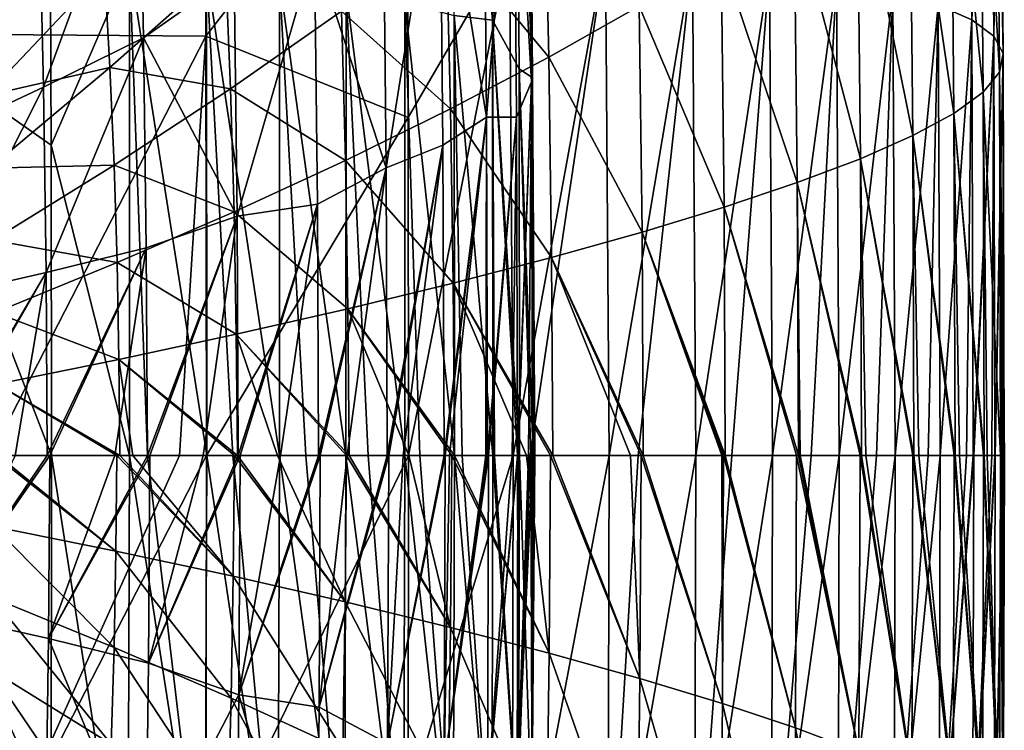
# Model space of a CAD drawing. Header units: millimetres. Extents: x 0 to 99, y -177 to 177.
# Tile 107 of 192: x 84 to 99, y -4 to 6. Entities that reach past the tile are written whole.
import ezdxf

# ---------------------------------------------------------------- set-up
doc = ezdxf.new("R2010")
doc.units = ezdxf.units.MM
doc.header["$LTSCALE"] = 26.699852
for name, color, linetype in [('11', 7, 'CONTINUOUS'), ('13', 7, 'CONTINUOUS'), ('14', 7, 'CONTINUOUS'), ('15', 7, 'CONTINUOUS'), ('17', 7, 'CONTINUOUS'), ('18', 7, 'CONTINUOUS'), ('7', 7, 'CONTINUOUS'), ('9', 7, 'CONTINUOUS')]:
    doc.layers.add(name, color=color, linetype=linetype)

msp = doc.modelspace()

# ---------------------------------------------------------------- linework, layer by layer
at = {"layer": '11', "color": 253, "linetype": 'Continuous', "true_color": 0x9ca8ab}
for points in [[(83.844, 0, 94.109), (85.651, -1.424, 101.603), (83.829, -1.055, 94.05), (83.844, 0, 94.109)], [(83.844, 0, 94.109), (83.891, 0, 94.302), (85.651, -1.424, 101.603), (83.844, 0, 94.109)], [(83.891, 0, 94.302), (85.665, 0, 101.662), (85.651, -1.424, 101.603), (83.891, 0, 94.302)], [(85.665, 0, 101.662), (87.4, -1.799, 109.131), (85.651, -1.424, 101.603), (85.665, 0, 101.662)], [(85.665, 0, 101.662), (85.709, 0, 101.847), (87.4, -1.799, 109.131), (85.665, 0, 101.662)], [(85.709, 0, 101.847), (85.901, 0, 102.658), (87.4, -1.799, 109.131), (85.709, 0, 101.847)], [(85.901, 0, 102.658), (87.417, 0, 109.204), (87.4, -1.799, 109.131), (85.901, 0, 102.658)], [(87.417, 0, 109.204), (89.066, -2.18, 116.607), (87.4, -1.799, 109.131), (87.417, 0, 109.204)], [(87.417, 0, 109.204), (87.46, 0, 109.39), (89.066, -2.18, 116.607), (87.417, 0, 109.204)], [(87.46, 0, 109.39), (88.058, 0, 112.042), (89.066, -2.18, 116.607), (87.46, 0, 109.39)], [(88.058, 0, 112.042), (89.087, 0, 116.699), (89.066, -2.18, 116.607), (88.058, 0, 112.042)], [(89.087, 0, 116.699), (90.638, -2.562, 124.006), (89.066, -2.18, 116.607), (89.087, 0, 116.699)], [(89.087, 0, 116.699), (89.127, 0, 116.885), (90.638, -2.562, 124.006), (89.087, 0, 116.699)], [(89.127, 0, 116.885), (90.014, 0, 121.017), (90.638, -2.562, 124.006), (89.127, 0, 116.885)], [(91.57, 0, 220.357), (90.009, 0, 222.402), (90.003, -5.157, 222.38), (91.57, 0, 220.357)], [(91.552, -7.644, 220.309), (91.57, 0, 220.357), (90.003, -5.157, 222.38), (91.552, -7.644, 220.309)], [(90.014, 0, 121.017), (90.656, 0, 124.088), (90.638, -2.562, 124.006), (90.014, 0, 121.017)], [(90.656, 0, 124.088), (92.105, -2.943, 131.302), (90.638, -2.562, 124.006), (90.656, 0, 124.088)], [(90.656, 0, 124.088), (90.695, 0, 124.273), (92.105, -2.943, 131.302), (90.656, 0, 124.088)], [(90.695, 0, 124.273), (91.766, 0, 129.565), (92.105, -2.943, 131.302), (90.695, 0, 124.273)], [(92.999, 0, 218.012), (91.552, -7.644, 220.309), (92.981, -7.534, 217.965), (92.999, 0, 218.012)], [(92.999, 0, 218.012), (91.824, 0, 219.976), (91.552, -7.644, 220.309), (92.999, 0, 218.012)], [(91.824, 0, 219.976), (91.57, 0, 220.357), (91.552, -7.644, 220.309), (91.824, 0, 219.976)], [(91.766, 0, 129.565), (92.124, 0, 131.385), (92.105, -2.943, 131.302), (91.766, 0, 129.565)], [(92.124, 0, 131.385), (93.458, -3.322, 138.469), (92.105, -2.943, 131.302), (92.124, 0, 131.385)], [(92.124, 0, 131.385), (92.159, 0, 131.567), (93.458, -3.322, 138.469), (92.124, 0, 131.385)], [(92.159, 0, 131.567), (93.319, 0, 137.693), (93.458, -3.322, 138.469), (92.159, 0, 131.567)], [(94.29, 0, 215.365), (92.981, -7.534, 217.965), (94.271, -7.405, 215.317), (94.29, 0, 215.365)], [(94.29, 0, 215.365), (93.43, 0, 217.194), (92.981, -7.534, 217.965), (94.29, 0, 215.365)], [(93.43, 0, 217.194), (92.999, 0, 218.012), (92.981, -7.534, 217.965), (93.43, 0, 217.194)], [(93.319, 0, 137.693), (93.474, 0, 138.54), (93.458, -3.322, 138.469), (93.319, 0, 137.693)], [(93.474, 0, 138.54), (94.686, -3.695, 145.481), (93.458, -3.322, 138.469), (93.474, 0, 138.54)], [(93.474, 0, 138.54), (93.507, 0, 138.719), (94.686, -3.695, 145.481), (93.474, 0, 138.54)], [(93.507, 0, 138.719), (94.678, 0, 145.41), (94.686, -3.695, 145.481), (93.507, 0, 138.719)], [(95.435, 0, 212.412), (94.271, -7.405, 215.317), (95.416, -7.259, 212.363), (95.435, 0, 212.412)], [(95.435, 0, 212.412), (94.825, 0, 214.07), (94.271, -7.405, 215.317), (95.435, 0, 212.412)], [(94.825, 0, 214.07), (94.29, 0, 215.365), (94.271, -7.405, 215.317), (94.825, 0, 214.07)], [(94.678, 0, 145.41), (94.701, 0, 145.548), (94.686, -3.695, 145.481), (94.678, 0, 145.41)], [(94.701, 0, 145.548), (95.777, -4.061, 152.311), (94.686, -3.695, 145.481), (94.701, 0, 145.548)], [(94.701, 0, 145.548), (94.73, 0, 145.723), (95.777, -4.061, 152.311), (94.701, 0, 145.548)], [(94.73, 0, 145.723), (95.793, 0, 152.382), (95.777, -4.061, 152.311), (94.73, 0, 145.723)], [(96.428, 0, 209.149), (95.416, -7.259, 212.363), (96.41, -7.094, 209.1), (96.428, 0, 209.149)], [(96.428, 0, 209.149), (96.01, 0, 210.625), (95.416, -7.259, 212.363), (96.428, 0, 209.149)], [(96.01, 0, 210.625), (95.435, 0, 212.412), (95.416, -7.259, 212.363), (96.01, 0, 210.625)], [(95.793, 0, 152.382), (96.721, -4.418, 158.932), (95.777, -4.061, 152.311), (95.793, 0, 152.382)], [(95.793, 0, 152.382), (95.818, 0, 152.548), (96.721, -4.418, 158.932), (95.793, 0, 152.382)], [(95.818, 0, 152.548), (95.845, 0, 152.726), (96.721, -4.418, 158.932), (95.818, 0, 152.548)], [(95.845, 0, 152.726), (96.737, 0, 159.005), (96.721, -4.418, 158.932), (95.845, 0, 152.726)], [(97.262, 0, 205.579), (96.41, -7.094, 209.1), (97.245, -6.911, 205.524), (97.262, 0, 205.579)], [(97.262, 0, 205.579), (96.983, 0, 206.889), (96.41, -7.094, 209.1), (97.262, 0, 205.579)], [(96.983, 0, 206.889), (96.428, 0, 209.149), (96.41, -7.094, 209.1), (96.983, 0, 206.889)], [(96.737, 0, 159.005), (97.507, -4.763, 165.318), (96.721, -4.418, 158.932), (96.737, 0, 159.005)], [(96.737, 0, 159.005), (96.758, 0, 159.166), (97.507, -4.763, 165.318), (96.737, 0, 159.005)], [(96.758, 0, 159.166), (96.823, 0, 159.659), (97.507, -4.763, 165.318), (96.758, 0, 159.166)], [(96.823, 0, 159.659), (97.523, 0, 165.395), (97.507, -4.763, 165.318), (96.823, 0, 159.659)], [(97.933, 0, 201.687), (97.245, -6.911, 205.524), (97.916, -6.71, 201.631), (97.933, 0, 201.687)], [(97.933, 0, 201.687), (97.753, 0, 202.864), (97.245, -6.911, 205.524), (97.933, 0, 201.687)], [(97.753, 0, 202.864), (97.262, 0, 205.579), (97.245, -6.911, 205.524), (97.753, 0, 202.864)], [(97.523, 0, 165.395), (98.124, -5.095, 171.443), (97.507, -4.763, 165.318), (97.523, 0, 165.395)], [(97.523, 0, 165.395), (97.541, 0, 165.55), (98.124, -5.095, 171.443), (97.523, 0, 165.395)], [(97.541, 0, 165.55), (97.615, 0, 166.219), (98.124, -5.095, 171.443), (97.541, 0, 165.55)], [(97.615, 0, 166.219), (98.14, 0, 171.515), (98.124, -5.095, 171.443), (97.615, 0, 166.219)], [(98.432, 0, 197.48), (98.422, 0, 197.59), (97.916, -6.71, 201.631), (98.432, 0, 197.48)], [(98.432, 0, 197.48), (97.916, -6.71, 201.631), (98.415, -6.489, 197.418), (98.432, 0, 197.48)], [(98.422, 0, 197.59), (98.325, 0, 198.551), (97.916, -6.71, 201.631), (98.422, 0, 197.59)], [(98.325, 0, 198.551), (97.933, 0, 201.687), (97.916, -6.71, 201.631), (98.325, 0, 198.551)], [(98.14, 0, 171.515), (98.562, -5.411, 177.281), (98.124, -5.095, 171.443), (98.14, 0, 171.515)], [(98.14, 0, 171.515), (98.153, 0, 171.664), (98.562, -5.411, 177.281), (98.14, 0, 171.515)], [(98.153, 0, 171.664), (98.219, 0, 172.425), (98.562, -5.411, 177.281), (98.153, 0, 171.664)], [(98.219, 0, 172.425), (98.579, 0, 177.355), (98.562, -5.411, 177.281), (98.219, 0, 172.425)], [(98.752, 0, 192.943), (98.747, 0, 193.06), (98.415, -6.489, 197.418), (98.752, 0, 192.943)], [(98.752, 0, 192.943), (98.415, -6.489, 197.418), (98.736, -6.249, 192.88), (98.752, 0, 192.943)], [(98.747, 0, 193.06), (98.699, 0, 193.947), (98.415, -6.489, 197.418), (98.747, 0, 193.06)], [(98.699, 0, 193.947), (98.432, 0, 197.48), (98.415, -6.489, 197.418), (98.699, 0, 193.947)], [(98.579, 0, 177.355), (98.813, -5.709, 182.809), (98.562, -5.411, 177.281), (98.579, 0, 177.355)], [(98.579, 0, 177.355), (98.587, 0, 177.497), (98.813, -5.709, 182.809), (98.579, 0, 177.355)], [(98.587, 0, 177.497), (98.633, 0, 178.29), (98.813, -5.709, 182.809), (98.587, 0, 177.497)], [(98.633, 0, 178.29), (98.829, 0, 182.876), (98.813, -5.709, 182.809), (98.633, 0, 178.29)], [(98.887, 0, 188.079), (98.886, 0, 188.205), (98.736, -6.249, 192.88), (98.887, 0, 188.079)], [(98.887, 0, 188.079), (98.736, -6.249, 192.88), (98.871, -5.989, 188.011), (98.887, 0, 188.079)], [(98.886, 0, 188.205), (98.876, 0, 189.041), (98.736, -6.249, 192.88), (98.886, 0, 188.205)], [(98.876, 0, 189.041), (98.752, 0, 192.943), (98.736, -6.249, 192.88), (98.876, 0, 189.041)], [(98.829, 0, 182.876), (98.871, -5.989, 188.011), (98.813, -5.709, 182.809), (98.829, 0, 182.876)], [(98.829, 0, 182.876), (98.832, 0, 183.01), (98.871, -5.989, 188.011), (98.829, 0, 182.876)], [(98.832, 0, 183.01), (98.853, 0, 183.823), (98.871, -5.989, 188.011), (98.832, 0, 183.01)], [(98.853, 0, 183.823), (98.887, 0, 188.079), (98.871, -5.989, 188.011), (98.853, 0, 183.823)], [(83.829, -1.055, 94.05), (85.624, -2.859, 101.496), (83.808, -2.117, 93.966), (83.829, -1.055, 94.05)], [(85.651, -1.424, 101.603), (85.624, -2.859, 101.496), (83.829, -1.055, 94.05), (85.651, -1.424, 101.603)], [(85.651, -1.424, 101.603), (87.368, -3.615, 109.003), (85.624, -2.859, 101.496), (85.651, -1.424, 101.603)], [(87.4, -1.799, 109.131), (87.368, -3.615, 109.003), (85.651, -1.424, 101.603), (87.4, -1.799, 109.131)], [(87.4, -1.799, 109.131), (89.03, -4.381, 116.461), (87.368, -3.615, 109.003), (87.4, -1.799, 109.131)], [(89.066, -2.18, 116.607), (89.03, -4.381, 116.461), (87.4, -1.799, 109.131), (89.066, -2.18, 116.607)], [(83.808, -2.117, 93.966), (85.58, -4.301, 101.32), (83.773, -3.182, 93.829), (83.808, -2.117, 93.966)], [(85.624, -2.859, 101.496), (85.58, -4.301, 101.32), (83.808, -2.117, 93.966), (85.624, -2.859, 101.496)], [(89.066, -2.18, 116.607), (90.599, -5.151, 123.844), (89.03, -4.381, 116.461), (89.066, -2.18, 116.607)], [(90.638, -2.562, 124.006), (90.599, -5.151, 123.844), (89.066, -2.18, 116.607), (90.638, -2.562, 124.006)], [(90.638, -2.562, 124.006), (92.064, -5.92, 131.127), (90.599, -5.151, 123.844), (90.638, -2.562, 124.006)], [(92.105, -2.943, 131.302), (92.064, -5.92, 131.127), (90.638, -2.562, 124.006), (92.105, -2.943, 131.302)], [(85.624, -2.859, 101.496), (87.316, -5.441, 108.792), (85.58, -4.301, 101.32), (85.624, -2.859, 101.496)], [(87.368, -3.615, 109.003), (87.316, -5.441, 108.792), (85.624, -2.859, 101.496), (87.368, -3.615, 109.003)], [(92.105, -2.943, 131.302), (93.415, -6.684, 138.283), (92.064, -5.92, 131.127), (92.105, -2.943, 131.302)], [(93.458, -3.322, 138.469), (93.415, -6.684, 138.283), (92.105, -2.943, 131.302), (93.458, -3.322, 138.469)], [(83.773, -3.182, 93.829), (85.518, -5.747, 101.076), (83.724, -4.249, 93.638), (83.773, -3.182, 93.829)], [(85.58, -4.301, 101.32), (85.518, -5.747, 101.076), (83.773, -3.182, 93.829), (85.58, -4.301, 101.32)], [(93.458, -3.322, 138.469), (94.641, -7.437, 145.285), (93.415, -6.684, 138.283), (93.458, -3.322, 138.469)], [(94.686, -3.695, 145.481), (94.641, -7.437, 145.285), (93.458, -3.322, 138.469), (94.686, -3.695, 145.481)], [(87.368, -3.615, 109.003), (88.971, -6.597, 116.22), (87.316, -5.441, 108.792), (87.368, -3.615, 109.003)], [(89.03, -4.381, 116.461), (88.971, -6.597, 116.22), (87.368, -3.615, 109.003), (89.03, -4.381, 116.461)], [(94.686, -3.695, 145.481), (95.73, -8.176, 152.107), (94.641, -7.437, 145.285), (94.686, -3.695, 145.481)], [(95.777, -4.061, 152.311), (95.73, -8.176, 152.107), (94.686, -3.695, 145.481), (95.777, -4.061, 152.311)], [(95.777, -4.061, 152.311), (96.673, -8.896, 158.722), (95.73, -8.176, 152.107), (95.777, -4.061, 152.311)], [(96.721, -4.418, 158.932), (96.673, -8.896, 158.722), (95.777, -4.061, 152.311), (96.721, -4.418, 158.932)]]:
    msp.add_3dface(points, dxfattribs=at)
at = {"layer": '13', "color": 253, "linetype": 'Continuous', "true_color": 0x9ca8ab}
for points in [[(83.782, 0, 228.725), (83.775, -6.28, 228.696), (86.6, 0, 226.081), (83.782, 0, 228.725)], [(86.6, 0, 226.081), (83.775, -6.28, 228.696), (87.001, 0, 225.677), (86.6, 0, 226.081)], [(87.001, 0, 225.677), (83.775, -6.28, 228.696), (86.993, -6.256, 225.647), (87.001, 0, 225.677)], [(90.003, -5.157, 222.38), (90.009, 0, 222.402), (86.993, -6.256, 225.647), (90.003, -5.157, 222.38)], [(90.009, 0, 222.402), (87.001, 0, 225.677), (86.993, -6.256, 225.647), (90.009, 0, 222.402)]]:
    msp.add_3dface(points, dxfattribs=at)
at = {"layer": '14', "color": 253, "linetype": 'Continuous', "true_color": 0x9ca8ab}
for points in [[(83.775, 6.28, 228.696), (86.971, 12.515, 225.55), (83.757, 12.564, 228.602), (83.775, 6.28, 228.696)], [(86.993, 6.256, 225.647), (86.971, 12.515, 225.55), (83.775, 6.28, 228.696), (86.993, 6.256, 225.647)], [(86.993, 6.256, 225.647), (89.986, 10.099, 222.315), (86.971, 12.515, 225.55), (86.993, 6.256, 225.647)], [(90.003, 5.04, 222.381), (89.986, 10.099, 222.315), (86.993, 6.256, 225.647), (90.003, 5.04, 222.381)], [(83.782, 0, 228.725), (86.993, 6.256, 225.647), (83.775, 6.28, 228.696), (83.782, 0, 228.725)], [(83.782, 0, 228.725), (86.6, 0, 226.081), (86.993, 6.256, 225.647), (83.782, 0, 228.725)], [(86.6, 0, 226.081), (87.001, 0, 225.677), (86.993, 6.256, 225.647), (86.6, 0, 226.081)], [(87.001, 0, 225.677), (90.003, 5.04, 222.381), (86.993, 6.256, 225.647), (87.001, 0, 225.677)], [(90.009, 0, 222.402), (90.003, 5.04, 222.381), (87.001, 0, 225.677), (90.009, 0, 222.402)]]:
    msp.add_3dface(points, dxfattribs=at)
at = {"layer": '15', "color": 253, "linetype": 'Continuous', "true_color": 0x9ca8ab}
for points in [[(84.664, 0, 129.747), (84.628, 0, 129.567), (83.025, -2.364, 121.809), (84.664, 0, 129.747)], [(84.664, 0, 129.747), (83.025, -2.364, 121.809), (84.646, -2.725, 129.665), (84.664, 0, 129.747)], [(84.628, 0, 129.567), (84.15, 0, 127.204), (83.025, -2.364, 121.809), (84.628, 0, 129.567)], [(86.155, 0, 137.456), (86.122, 0, 137.279), (84.646, -2.725, 129.665), (86.155, 0, 137.456)], [(86.155, 0, 137.456), (84.646, -2.725, 129.665), (86.137, -3.094, 137.373), (86.155, 0, 137.456)], [(86.122, 0, 137.279), (85.634, 0, 134.699), (84.646, -2.725, 129.665), (86.122, 0, 137.279)], [(85.634, 0, 134.699), (84.664, 0, 129.747), (84.646, -2.725, 129.665), (85.634, 0, 134.699)], [(84.684, -5.4, 217.826), (84.692, 0, 217.848), (85.828, -7.338, 216.282), (84.684, -5.4, 217.826)], [(84.692, 0, 217.848), (85.854, 0, 216.312), (85.828, -7.338, 216.282), (84.692, 0, 217.848)], [(85.828, -7.338, 216.282), (85.854, 0, 216.312), (86.977, -7.224, 214.354), (85.828, -7.338, 216.282)], [(85.854, 0, 216.312), (86.121, 0, 215.904), (86.977, -7.224, 214.354), (85.854, 0, 216.312)], [(86.121, 0, 215.904), (87.005, 0, 214.378), (86.977, -7.224, 214.354), (86.121, 0, 215.904)], [(87.503, 0, 144.979), (87.473, 0, 144.809), (86.137, -3.094, 137.373), (87.503, 0, 144.979)], [(87.503, 0, 144.979), (86.137, -3.094, 137.373), (87.484, -3.569, 144.894), (87.503, 0, 144.979)], [(87.473, 0, 144.809), (86.951, 0, 141.819), (86.137, -3.094, 137.373), (87.473, 0, 144.809)], [(86.951, 0, 141.819), (86.155, 0, 137.456), (86.137, -3.094, 137.373), (86.951, 0, 141.819)], [(86.977, -7.224, 214.354), (87.005, 0, 214.378), (88.063, -7.09, 212.035), (86.977, -7.224, 214.354)], [(87.005, 0, 214.378), (87.394, 0, 213.61), (88.063, -7.09, 212.035), (87.005, 0, 214.378)], [(87.394, 0, 213.61), (88.09, 0, 212.057), (88.063, -7.09, 212.035), (87.394, 0, 213.61)], [(88.694, 0, 152.286), (88.669, 0, 152.122), (87.484, -3.569, 144.894), (88.694, 0, 152.286)], [(88.694, 0, 152.286), (87.484, -3.569, 144.894), (88.678, -3.75, 152.206), (88.694, 0, 152.286)], [(88.669, 0, 152.122), (88.101, 0, 148.554), (87.484, -3.569, 144.894), (88.669, 0, 152.122)], [(88.101, 0, 148.554), (87.503, 0, 144.979), (87.484, -3.569, 144.894), (88.101, 0, 148.554)], [(88.063, -7.09, 212.035), (88.09, 0, 212.057), (89.058, -6.936, 209.304), (88.063, -7.09, 212.035)], [(88.09, 0, 212.057), (88.48, 0, 211.067), (89.058, -6.936, 209.304), (88.09, 0, 212.057)], [(88.48, 0, 211.067), (89.078, 0, 209.341), (89.058, -6.936, 209.304), (88.48, 0, 211.067)], [(89.715, 0, 159.328), (89.694, 0, 159.169), (88.678, -3.75, 152.206), (89.715, 0, 159.328)], [(89.715, 0, 159.328), (88.678, -3.75, 152.206), (89.699, -4.293, 159.252), (89.715, 0, 159.328)], [(89.694, 0, 159.169), (89.095, 0, 154.937), (88.678, -3.75, 152.206), (89.694, 0, 159.169)], [(89.095, 0, 154.937), (88.694, 0, 152.286), (88.678, -3.75, 152.206), (89.095, 0, 154.937)], [(89.058, -6.936, 209.304), (89.078, 0, 209.341), (89.937, -6.762, 206.157), (89.058, -6.936, 209.304)], [(89.078, 0, 209.341), (89.407, 0, 208.264), (89.937, -6.762, 206.157), (89.078, 0, 209.341)], [(89.407, 0, 208.264), (89.956, 0, 206.195), (89.937, -6.762, 206.157), (89.407, 0, 208.264)], [(90.556, 0, 166.083), (90.539, 0, 165.932), (89.699, -4.293, 159.252), (90.556, 0, 166.083)], [(90.556, 0, 166.083), (89.699, -4.293, 159.252), (90.54, -4.628, 166.012), (90.556, 0, 166.083)], [(90.539, 0, 165.932), (89.933, 0, 160.968), (89.699, -4.293, 159.252), (90.539, 0, 165.932)], [(89.933, 0, 160.968), (89.715, 0, 159.328), (89.699, -4.293, 159.252), (89.933, 0, 160.968)], [(89.937, -6.762, 206.157), (89.956, 0, 206.195), (90.676, -6.566, 202.593), (89.937, -6.762, 206.157)], [(89.956, 0, 206.195), (90.179, 0, 205.236), (90.676, -6.566, 202.593), (89.956, 0, 206.195)], [(90.179, 0, 205.236), (90.693, 0, 202.641), (90.676, -6.566, 202.593), (90.179, 0, 205.236)], [(91.201, 0, 172.513), (91.189, 0, 172.368), (90.54, -4.628, 166.012), (91.201, 0, 172.513)], [(91.201, 0, 172.513), (90.54, -4.628, 166.012), (91.186, -5.048, 172.442), (91.201, 0, 172.513)], [(91.189, 0, 172.368), (91.162, 0, 172.064), (90.54, -4.628, 166.012), (91.189, 0, 172.368)], [(91.162, 0, 172.064), (90.622, 0, 166.674), (90.54, -4.628, 166.012), (91.162, 0, 172.064)], [(90.622, 0, 166.674), (90.556, 0, 166.083), (90.54, -4.628, 166.012), (90.622, 0, 166.674)], [(90.676, -6.566, 202.593), (90.693, 0, 202.641), (91.252, -6.507, 198.608), (90.676, -6.566, 202.593)], [(90.693, 0, 202.641), (90.808, 0, 201.962), (91.252, -6.507, 198.608), (90.693, 0, 202.641)], [(90.808, 0, 201.962), (91.268, 0, 198.668), (91.252, -6.507, 198.608), (90.808, 0, 201.962)], [(91.64, 0, 178.571), (91.632, 0, 178.436), (91.186, -5.048, 172.442), (91.64, 0, 178.571)], [(91.64, 0, 178.571), (91.186, -5.048, 172.442), (91.627, -5.048, 178.513), (91.64, 0, 178.571)], [(91.632, 0, 178.436), (91.554, 0, 177.153), (91.186, -5.048, 172.442), (91.632, 0, 178.436)], [(91.554, 0, 177.153), (91.201, 0, 172.513), (91.186, -5.048, 172.442), (91.554, 0, 177.153)], [(91.252, -6.507, 198.608), (91.268, 0, 198.668), (91.651, -5.774, 194.218), (91.252, -6.507, 198.608)], [(91.268, 0, 198.668), (91.292, 0, 198.461), (91.651, -5.774, 194.218), (91.268, 0, 198.668)], [(91.292, 0, 198.461), (91.634, 0, 194.71), (91.651, -5.774, 194.218), (91.292, 0, 198.461)], [(91.862, 0, 184.224), (91.859, 0, 184.099), (91.627, -5.048, 178.513), (91.862, 0, 184.224)], [(91.862, 0, 184.224), (91.627, -5.048, 178.513), (91.847, -5.572, 184.161), (91.862, 0, 184.224)], [(91.859, 0, 184.099), (91.797, 0, 181.95), (91.627, -5.048, 178.513), (91.859, 0, 184.099)], [(91.797, 0, 181.95), (91.64, 0, 178.571), (91.627, -5.048, 178.513), (91.797, 0, 181.95)], [(91.634, 0, 194.71), (91.664, 0, 194.27), (91.651, -5.774, 194.218), (91.634, 0, 194.71)], [(91.651, -5.774, 194.218), (91.664, 0, 194.27), (91.853, -5.635, 189.399), (91.651, -5.774, 194.218)], [(91.664, 0, 194.27), (91.834, 0, 190.72), (91.853, -5.635, 189.399), (91.664, 0, 194.27)], [(91.834, 0, 190.72), (91.867, 0, 189.454), (91.853, -5.635, 189.399), (91.834, 0, 190.72)], [(91.867, 0, 189.454), (91.869, 0, 189.338), (91.847, -5.572, 184.161), (91.867, 0, 189.454)], [(91.867, 0, 189.454), (91.847, -5.572, 184.161), (91.853, -5.635, 189.399), (91.867, 0, 189.454)], [(91.869, 0, 189.338), (91.89, 0, 186.466), (91.847, -5.572, 184.161), (91.869, 0, 189.338)], [(91.89, 0, 186.466), (91.862, 0, 184.224), (91.847, -5.572, 184.161), (91.89, 0, 186.466)], [(83.025, -2.364, 121.809), (82.988, -4.753, 121.656), (84.607, -5.48, 129.503), (83.025, -2.364, 121.809)], [(84.646, -2.725, 129.665), (83.025, -2.364, 121.809), (84.607, -5.48, 129.503), (84.646, -2.725, 129.665)], [(84.646, -2.725, 129.665), (84.607, -5.48, 129.503), (86.097, -6.225, 137.202), (84.646, -2.725, 129.665)], [(86.137, -3.094, 137.373), (84.646, -2.725, 129.665), (86.097, -6.225, 137.202), (86.137, -3.094, 137.373)], [(86.137, -3.094, 137.373), (86.097, -6.225, 137.202), (87.484, -3.569, 144.894), (86.137, -3.094, 137.373)], [(87.484, -3.569, 144.894), (86.097, -6.225, 137.202), (87.441, -7.183, 144.704), (87.484, -3.569, 144.894)], [(87.484, -3.569, 144.894), (87.441, -7.183, 144.704), (88.637, -7.547, 152.029), (87.484, -3.569, 144.894)], [(88.678, -3.75, 152.206), (87.484, -3.569, 144.894), (88.637, -7.547, 152.029), (88.678, -3.75, 152.206)], [(88.678, -3.75, 152.206), (88.637, -7.547, 152.029), (89.699, -4.293, 159.252), (88.678, -3.75, 152.206)]]:
    msp.add_3dface(points, dxfattribs=at)
at = {"layer": '17', "color": 253, "linetype": 'Continuous', "true_color": 0x9ca8ab}
for points in [[(84.692, 0, 217.848), (84.684, -5.4, 217.826), (82.254, 0, 220.52), (84.692, 0, 217.848)], [(84.684, -5.4, 217.826), (82.243, -6.345, 220.492), (82.254, 0, 220.52), (84.684, -5.4, 217.826)]]:
    msp.add_3dface(points, dxfattribs=at)
at = {"layer": '18', "color": 253, "linetype": 'Continuous', "true_color": 0x9ca8ab}
for points in [[(84.666, 9.267, 217.782), (82.243, 6.345, 220.492), (82.213, 12.684, 220.397), (84.666, 9.267, 217.782)], [(84.666, 9.267, 217.782), (84.686, 4.631, 217.832), (82.243, 6.345, 220.492), (84.666, 9.267, 217.782)], [(84.686, 4.631, 217.832), (84.692, 0, 217.848), (82.243, 6.345, 220.492), (84.686, 4.631, 217.832)], [(84.692, 0, 217.848), (82.254, 0, 220.52), (82.243, 6.345, 220.492), (84.692, 0, 217.848)]]:
    msp.add_3dface(points, dxfattribs=at)
at = {"layer": '7', "color": 253, "linetype": 'Continuous', "true_color": 0x9ca8ab}
for points in [[(90.692, 6.562, 202.506), (90.643, 13.225, 202.33), (91.263, 6.49, 198.512), (90.692, 6.562, 202.506)], [(91.263, 6.49, 198.512), (90.643, 13.225, 202.33), (91.213, 13.082, 198.32), (91.263, 6.49, 198.512)], [(91.263, 6.49, 198.512), (91.213, 13.082, 198.32), (91.616, 11.622, 193.944), (91.263, 6.49, 198.512)], [(91.658, 5.769, 194.112), (91.263, 6.49, 198.512), (91.616, 11.622, 193.944), (91.658, 5.769, 194.112)], [(91.658, 5.769, 194.112), (91.616, 11.622, 193.944), (91.855, 5.633, 189.284), (91.658, 5.769, 194.112)], [(91.855, 5.633, 189.284), (91.616, 11.622, 193.944), (91.812, 11.349, 189.104), (91.855, 5.633, 189.284)], [(91.844, 5.571, 184.036), (91.812, 11.349, 189.104), (91.798, 11.225, 183.838), (91.844, 5.571, 184.036)], [(91.855, 5.633, 189.284), (91.812, 11.349, 189.104), (91.844, 5.571, 184.036), (91.855, 5.633, 189.284)], [(91.844, 5.571, 184.036), (91.798, 11.225, 183.838), (91.577, 10.168, 178.195), (91.844, 5.571, 184.036)], [(91.173, 5.048, 172.298), (91.126, 10.17, 172.089), (90.477, 9.323, 165.659), (91.173, 5.048, 172.298)], [(91.173, 5.048, 172.298), (91.577, 10.168, 178.195), (91.126, 10.17, 172.089), (91.173, 5.048, 172.298)], [(91.619, 5.048, 178.378), (91.577, 10.168, 178.195), (91.173, 5.048, 172.298), (91.619, 5.048, 178.378)], [(91.619, 5.048, 178.378), (91.844, 5.571, 184.036), (91.577, 10.168, 178.195), (91.619, 5.048, 178.378)], [(84.571, 5.492, 129.322), (85.996, 9.39, 136.738), (84.506, 8.274, 129.049), (84.571, 5.492, 129.322)], [(86.064, 6.23, 137.025), (85.996, 9.39, 136.738), (84.571, 5.492, 129.322), (86.064, 6.23, 137.025)], [(86.064, 6.23, 137.025), (87.411, 7.185, 144.533), (85.996, 9.39, 136.738), (86.064, 6.23, 137.025)], [(84.666, 9.267, 217.782), (85.855, 7.336, 216.242), (84.686, 4.631, 217.832), (84.666, 9.267, 217.782)], [(89.678, 4.293, 159.093), (90.477, 9.323, 165.659), (89.632, 8.645, 158.893), (89.678, 4.293, 159.093)], [(90.523, 4.629, 165.86), (90.477, 9.323, 165.659), (89.678, 4.293, 159.093), (90.523, 4.629, 165.86)], [(90.523, 4.629, 165.86), (91.173, 5.048, 172.298), (90.477, 9.323, 165.659), (90.523, 4.629, 165.86)], [(89.678, 4.293, 159.093), (89.632, 8.645, 158.893), (88.611, 7.549, 151.863), (89.678, 4.293, 159.093)], [(82.949, 4.734, 121.475), (84.506, 8.274, 129.049), (82.888, 7.13, 121.222), (82.949, 4.734, 121.475)], [(84.571, 5.492, 129.322), (84.506, 8.274, 129.049), (82.949, 4.734, 121.475), (84.571, 5.492, 129.322)], [(87.455, 3.57, 144.723), (88.611, 7.549, 151.863), (87.411, 7.185, 144.533), (87.455, 3.57, 144.723)], [(88.652, 3.751, 152.041), (88.611, 7.549, 151.863), (87.455, 3.57, 144.723), (88.652, 3.751, 152.041)], [(88.652, 3.751, 152.041), (89.678, 4.293, 159.093), (88.611, 7.549, 151.863), (88.652, 3.751, 152.041)], [(85.855, 7.336, 216.242), (85.854, 0, 216.312), (84.686, 4.631, 217.832), (85.855, 7.336, 216.242)], [(85.854, 0, 216.312), (85.855, 7.336, 216.242), (86.121, 0, 215.904), (85.854, 0, 216.312)], [(87.003, 7.222, 214.305), (87.005, 0, 214.378), (85.855, 7.336, 216.242), (87.003, 7.222, 214.305)], [(86.121, 0, 215.904), (85.855, 7.336, 216.242), (87.005, 0, 214.378), (86.121, 0, 215.904)], [(88.087, 7.087, 211.976), (88.09, 0, 212.057), (87.003, 7.222, 214.305), (88.087, 7.087, 211.976)], [(87.005, 0, 214.378), (87.003, 7.222, 214.305), (87.394, 0, 213.61), (87.005, 0, 214.378)], [(87.394, 0, 213.61), (87.003, 7.222, 214.305), (88.09, 0, 212.057), (87.394, 0, 213.61)], [(87.455, 3.57, 144.723), (87.411, 7.185, 144.533), (86.064, 6.23, 137.025), (87.455, 3.57, 144.723)], [(89.08, 6.932, 209.236), (89.078, 0, 209.341), (88.087, 7.087, 211.976), (89.08, 6.932, 209.236)], [(88.09, 0, 212.057), (88.087, 7.087, 211.976), (88.48, 0, 211.067), (88.09, 0, 212.057)], [(88.48, 0, 211.067), (88.087, 7.087, 211.976), (89.078, 0, 209.341), (88.48, 0, 211.067)], [(89.078, 0, 209.341), (89.08, 6.932, 209.236), (89.407, 0, 208.264), (89.078, 0, 209.341)], [(89.956, 6.757, 206.08), (89.956, 0, 206.195), (89.08, 6.932, 209.236), (89.956, 6.757, 206.08)], [(89.407, 0, 208.264), (89.08, 6.932, 209.236), (89.956, 0, 206.195), (89.407, 0, 208.264)], [(90.692, 6.562, 202.506), (90.693, 0, 202.641), (89.956, 6.757, 206.08), (90.692, 6.562, 202.506)], [(89.956, 0, 206.195), (89.956, 6.757, 206.08), (90.179, 0, 205.236), (89.956, 0, 206.195)], [(90.179, 0, 205.236), (89.956, 6.757, 206.08), (90.693, 0, 202.641), (90.179, 0, 205.236)], [(90.693, 0, 202.641), (90.692, 6.562, 202.506), (90.808, 0, 201.962), (90.693, 0, 202.641)], [(90.808, 0, 201.962), (90.692, 6.562, 202.506), (91.268, 0, 198.668), (90.808, 0, 201.962)], [(91.268, 0, 198.668), (90.692, 6.562, 202.506), (91.263, 6.49, 198.512), (91.268, 0, 198.668)], [(91.268, 0, 198.668), (91.263, 6.49, 198.512), (91.292, 0, 198.461), (91.268, 0, 198.668)], [(91.292, 0, 198.461), (91.263, 6.49, 198.512), (91.634, 0, 194.71), (91.292, 0, 198.461)], [(91.634, 0, 194.71), (91.263, 6.49, 198.512), (91.664, 0, 194.27), (91.634, 0, 194.71)], [(91.664, 0, 194.27), (91.263, 6.49, 198.512), (91.658, 5.769, 194.112), (91.664, 0, 194.27)], [(84.61, 2.731, 129.485), (86.064, 6.23, 137.025), (84.571, 5.492, 129.322), (84.61, 2.731, 129.485)], [(86.104, 3.097, 137.197), (86.064, 6.23, 137.025), (84.61, 2.731, 129.485), (86.104, 3.097, 137.197)], [(86.104, 3.097, 137.197), (87.455, 3.57, 144.723), (86.064, 6.23, 137.025), (86.104, 3.097, 137.197)], [(91.664, 0, 194.27), (91.658, 5.769, 194.112), (91.834, 0, 190.72), (91.664, 0, 194.27)], [(91.834, 0, 190.72), (91.658, 5.769, 194.112), (91.867, 0, 189.454), (91.834, 0, 190.72)], [(91.867, 0, 189.454), (91.658, 5.769, 194.112), (91.869, 0, 189.338), (91.867, 0, 189.454)], [(91.869, 0, 189.338), (91.658, 5.769, 194.112), (91.855, 5.633, 189.284), (91.869, 0, 189.338)], [(91.859, 0, 184.099), (91.855, 5.633, 189.284), (91.844, 5.571, 184.036), (91.859, 0, 184.099)], [(91.869, 0, 189.338), (91.855, 5.633, 189.284), (91.89, 0, 186.466), (91.869, 0, 189.338)], [(91.89, 0, 186.466), (91.855, 5.633, 189.284), (91.862, 0, 184.224), (91.89, 0, 186.466)], [(91.862, 0, 184.224), (91.855, 5.633, 189.284), (91.859, 0, 184.099), (91.862, 0, 184.224)], [(82.986, 2.355, 121.627), (84.571, 5.492, 129.322), (82.949, 4.734, 121.475), (82.986, 2.355, 121.627)], [(84.61, 2.731, 129.485), (84.571, 5.492, 129.322), (82.986, 2.355, 121.627), (84.61, 2.731, 129.485)], [(91.632, 0, 178.436), (91.844, 5.571, 184.036), (91.619, 5.048, 178.378), (91.632, 0, 178.436)], [(91.64, 0, 178.571), (91.844, 5.571, 184.036), (91.632, 0, 178.436), (91.64, 0, 178.571)], [(91.797, 0, 181.95), (91.844, 5.571, 184.036), (91.64, 0, 178.571), (91.797, 0, 181.95)], [(91.859, 0, 184.099), (91.844, 5.571, 184.036), (91.797, 0, 181.95), (91.859, 0, 184.099)], [(90.539, 0, 165.932), (91.173, 5.048, 172.298), (90.523, 4.629, 165.86), (90.539, 0, 165.932)], [(90.556, 0, 166.083), (91.173, 5.048, 172.298), (90.539, 0, 165.932), (90.556, 0, 166.083)], [(90.622, 0, 166.674), (91.173, 5.048, 172.298), (90.556, 0, 166.083), (90.622, 0, 166.674)], [(91.162, 0, 172.064), (91.173, 5.048, 172.298), (90.622, 0, 166.674), (91.162, 0, 172.064)], [(91.189, 0, 172.368), (91.173, 5.048, 172.298), (91.162, 0, 172.064), (91.189, 0, 172.368)], [(91.189, 0, 172.368), (91.619, 5.048, 178.378), (91.173, 5.048, 172.298), (91.189, 0, 172.368)], [(91.201, 0, 172.513), (91.619, 5.048, 178.378), (91.189, 0, 172.368), (91.201, 0, 172.513)], [(91.554, 0, 177.153), (91.619, 5.048, 178.378), (91.201, 0, 172.513), (91.554, 0, 177.153)], [(91.632, 0, 178.436), (91.619, 5.048, 178.378), (91.554, 0, 177.153), (91.632, 0, 178.436)], [(84.692, 0, 217.848), (84.686, 4.631, 217.832), (85.854, 0, 216.312), (84.692, 0, 217.848)], [(89.694, 0, 159.169), (90.523, 4.629, 165.86), (89.678, 4.293, 159.093), (89.694, 0, 159.169)], [(89.715, 0, 159.328), (90.523, 4.629, 165.86), (89.694, 0, 159.169), (89.715, 0, 159.328)], [(89.933, 0, 160.968), (90.523, 4.629, 165.86), (89.715, 0, 159.328), (89.933, 0, 160.968)], [(90.539, 0, 165.932), (90.523, 4.629, 165.86), (89.933, 0, 160.968), (90.539, 0, 165.932)], [(88.669, 0, 152.122), (89.678, 4.293, 159.093), (88.652, 3.751, 152.041), (88.669, 0, 152.122)], [(88.694, 0, 152.286), (89.678, 4.293, 159.093), (88.669, 0, 152.122), (88.694, 0, 152.286)], [(89.095, 0, 154.937), (89.678, 4.293, 159.093), (88.694, 0, 152.286), (89.095, 0, 154.937)], [(89.694, 0, 159.169), (89.678, 4.293, 159.093), (89.095, 0, 154.937), (89.694, 0, 159.169)], [(87.473, 0, 144.809), (88.652, 3.751, 152.041), (87.455, 3.57, 144.723), (87.473, 0, 144.809)], [(87.503, 0, 144.979), (88.652, 3.751, 152.041), (87.473, 0, 144.809), (87.503, 0, 144.979)], [(88.101, 0, 148.554), (88.652, 3.751, 152.041), (87.503, 0, 144.979), (88.101, 0, 148.554)], [(88.669, 0, 152.122), (88.652, 3.751, 152.041), (88.101, 0, 148.554), (88.669, 0, 152.122)], [(86.122, 0, 137.279), (87.455, 3.57, 144.723), (86.104, 3.097, 137.197), (86.122, 0, 137.279)], [(86.155, 0, 137.456), (87.455, 3.57, 144.723), (86.122, 0, 137.279), (86.155, 0, 137.456)], [(86.951, 0, 141.819), (87.455, 3.57, 144.723), (86.155, 0, 137.456), (86.951, 0, 141.819)], [(87.473, 0, 144.809), (87.455, 3.57, 144.723), (86.951, 0, 141.819), (87.473, 0, 144.809)], [(84.628, 0, 129.567), (86.104, 3.097, 137.197), (84.61, 2.731, 129.485), (84.628, 0, 129.567)], [(84.664, 0, 129.747), (86.104, 3.097, 137.197), (84.628, 0, 129.567), (84.664, 0, 129.747)], [(85.634, 0, 134.699), (86.104, 3.097, 137.197), (84.664, 0, 129.747), (85.634, 0, 134.699)], [(86.122, 0, 137.279), (86.104, 3.097, 137.197), (85.634, 0, 134.699), (86.122, 0, 137.279)], [(83.004, 0, 121.706), (84.61, 2.731, 129.485), (82.986, 2.355, 121.627), (83.004, 0, 121.706)], [(83.043, 0, 121.889), (84.61, 2.731, 129.485), (83.004, 0, 121.706), (83.043, 0, 121.889)], [(84.15, 0, 127.204), (84.61, 2.731, 129.485), (83.043, 0, 121.889), (84.15, 0, 127.204)], [(84.628, 0, 129.567), (84.61, 2.731, 129.485), (84.15, 0, 127.204), (84.628, 0, 129.567)]]:
    msp.add_3dface(points, dxfattribs=at)
at = {"layer": '9', "color": 253, "linetype": 'Continuous', "true_color": 0x9ca8ab}
for points in [[(98.405, 6.495, 197.527), (98.355, 13.093, 197.321), (97.901, 6.715, 201.732), (98.405, 6.495, 197.527)], [(98.405, 6.495, 197.527), (98.68, 12.609, 192.786), (98.355, 13.093, 197.321), (98.405, 6.495, 197.527)], [(98.73, 6.255, 192.997), (98.68, 12.609, 192.786), (98.405, 6.495, 197.527), (98.73, 6.255, 192.997)], [(98.73, 6.255, 192.997), (98.82, 12.084, 187.922), (98.68, 12.609, 192.786), (98.73, 6.255, 192.997)], [(98.87, 5.995, 188.137), (98.82, 12.084, 187.922), (98.73, 6.255, 192.997), (98.87, 5.995, 188.137)], [(98.87, 5.995, 188.137), (98.767, 11.52, 182.727), (98.82, 12.084, 187.922), (98.87, 5.995, 188.137)], [(98.817, 5.716, 182.943), (98.522, 10.918, 177.206), (98.767, 11.52, 182.727), (98.817, 5.716, 182.943)], [(98.817, 5.716, 182.943), (98.767, 11.52, 182.727), (98.87, 5.995, 188.137), (98.817, 5.716, 182.943)], [(98.571, 5.418, 177.423), (98.088, 10.28, 171.376), (98.522, 10.918, 177.206), (98.571, 5.418, 177.423)], [(98.571, 5.418, 177.423), (98.522, 10.918, 177.206), (98.817, 5.716, 182.943), (98.571, 5.418, 177.423)], [(98.137, 5.103, 171.592), (97.476, 9.611, 165.26), (98.088, 10.28, 171.376), (98.137, 5.103, 171.592)], [(98.137, 5.103, 171.592), (98.088, 10.28, 171.376), (98.571, 5.418, 177.423), (98.137, 5.103, 171.592)], [(90.003, 5.04, 222.381), (91.515, 7.646, 220.364), (89.986, 10.099, 222.315), (90.003, 5.04, 222.381)], [(97.524, 4.771, 165.474), (96.695, 8.914, 158.884), (97.476, 9.611, 165.26), (97.524, 4.771, 165.474)], [(97.524, 4.771, 165.474), (97.476, 9.611, 165.26), (98.137, 5.103, 171.592), (97.524, 4.771, 165.474)], [(92.099, 5.939, 131.307), (90.572, 7.789, 123.759), (92.03, 8.95, 131.015), (92.099, 5.939, 131.307)], [(92.099, 5.939, 131.307), (92.03, 8.95, 131.015), (93.447, 6.703, 138.46), (92.099, 5.939, 131.307)], [(96.742, 4.426, 159.094), (95.756, 8.194, 152.274), (96.695, 8.914, 158.884), (96.742, 4.426, 159.094)], [(96.742, 4.426, 159.094), (96.695, 8.914, 158.884), (97.524, 4.771, 165.474), (96.742, 4.426, 159.094)], [(83.632, 6.432, 93.286), (83.544, 7.497, 92.942), (85.388, 8.69, 100.57), (83.632, 6.432, 93.286)], [(85.483, 7.239, 100.948), (83.632, 6.432, 93.286), (85.388, 8.69, 100.57), (85.483, 7.239, 100.948)], [(95.802, 4.07, 152.479), (94.67, 7.455, 145.457), (95.756, 8.194, 152.274), (95.802, 4.07, 152.479)], [(95.802, 4.07, 152.479), (95.756, 8.194, 152.274), (96.742, 4.426, 159.094), (95.802, 4.07, 152.479)], [(90.637, 5.17, 124.028), (89.012, 6.626, 116.404), (90.572, 7.789, 123.759), (90.637, 5.17, 124.028)], [(90.637, 5.17, 124.028), (90.572, 7.789, 123.759), (92.099, 5.939, 131.307), (90.637, 5.17, 124.028)], [(90.009, 0, 222.402), (91.515, 7.646, 220.364), (90.003, 5.04, 222.381), (90.009, 0, 222.402)], [(91.57, 0, 220.357), (91.515, 7.646, 220.364), (90.009, 0, 222.402), (91.57, 0, 220.357)], [(91.515, 7.646, 220.364), (91.57, 0, 220.357), (92.947, 7.537, 218.027), (91.515, 7.646, 220.364)], [(91.824, 0, 219.976), (92.947, 7.537, 218.027), (91.57, 0, 220.357), (91.824, 0, 219.976)], [(92.999, 0, 218.012), (92.947, 7.537, 218.027), (91.824, 0, 219.976), (92.999, 0, 218.012)], [(92.999, 0, 218.012), (94.241, 7.409, 215.387), (92.947, 7.537, 218.027), (92.999, 0, 218.012)], [(93.43, 0, 217.194), (94.241, 7.409, 215.387), (92.999, 0, 218.012), (93.43, 0, 217.194)], [(94.29, 0, 215.365), (94.241, 7.409, 215.387), (93.43, 0, 217.194), (94.29, 0, 215.365)], [(94.715, 3.704, 145.654), (93.447, 6.703, 138.46), (94.67, 7.455, 145.457), (94.715, 3.704, 145.654)], [(94.29, 0, 215.365), (95.389, 7.263, 212.441), (94.241, 7.409, 215.387), (94.29, 0, 215.365)], [(94.715, 3.704, 145.654), (94.67, 7.455, 145.457), (95.802, 4.07, 152.479), (94.715, 3.704, 145.654)], [(83.707, 5.362, 93.58), (83.632, 6.432, 93.286), (85.483, 7.239, 100.948), (83.707, 5.362, 93.58)], [(85.562, 5.785, 101.261), (83.707, 5.362, 93.58), (85.483, 7.239, 100.948), (85.562, 5.785, 101.261)], [(85.562, 5.785, 101.261), (85.483, 7.239, 100.948), (87.286, 7.312, 108.684), (85.562, 5.785, 101.261)], [(87.359, 5.47, 108.979), (85.562, 5.785, 101.261), (87.286, 7.312, 108.684), (87.359, 5.47, 108.979)], [(87.359, 5.47, 108.979), (87.286, 7.312, 108.684), (89.012, 6.626, 116.404), (87.359, 5.47, 108.979)], [(94.825, 0, 214.07), (95.389, 7.263, 212.441), (94.29, 0, 215.365), (94.825, 0, 214.07)], [(95.435, 0, 212.412), (95.389, 7.263, 212.441), (94.825, 0, 214.07), (95.435, 0, 212.412)], [(95.435, 0, 212.412), (96.387, 7.099, 209.185), (95.389, 7.263, 212.441), (95.435, 0, 212.412)], [(96.01, 0, 210.625), (96.387, 7.099, 209.185), (95.435, 0, 212.412), (96.01, 0, 210.625)], [(96.428, 0, 209.149), (96.387, 7.099, 209.185), (96.01, 0, 210.625), (96.428, 0, 209.149)], [(96.428, 0, 209.149), (97.226, 6.916, 205.617), (96.387, 7.099, 209.185), (96.428, 0, 209.149)], [(96.983, 0, 206.889), (97.226, 6.916, 205.617), (96.428, 0, 209.149), (96.983, 0, 206.889)], [(97.262, 0, 205.579), (97.226, 6.916, 205.617), (96.983, 0, 206.889), (97.262, 0, 205.579)], [(97.262, 0, 205.579), (97.901, 6.715, 201.732), (97.226, 6.916, 205.617), (97.262, 0, 205.579)], [(89.071, 4.4, 116.647), (87.359, 5.47, 108.979), (89.012, 6.626, 116.404), (89.071, 4.4, 116.647)], [(89.071, 4.4, 116.647), (89.012, 6.626, 116.404), (90.637, 5.17, 124.028), (89.071, 4.4, 116.647)], [(93.491, 3.331, 138.646), (92.099, 5.939, 131.307), (93.447, 6.703, 138.46), (93.491, 3.331, 138.646)], [(93.491, 3.331, 138.646), (93.447, 6.703, 138.46), (94.715, 3.704, 145.654), (93.491, 3.331, 138.646)], [(97.753, 0, 202.864), (97.901, 6.715, 201.732), (97.262, 0, 205.579), (97.753, 0, 202.864)], [(97.933, 0, 201.687), (97.901, 6.715, 201.732), (97.753, 0, 202.864), (97.933, 0, 201.687)], [(97.933, 0, 201.687), (98.405, 6.495, 197.527), (97.901, 6.715, 201.732), (97.933, 0, 201.687)], [(98.325, 0, 198.551), (98.405, 6.495, 197.527), (97.933, 0, 201.687), (98.325, 0, 198.551)], [(98.422, 0, 197.59), (98.405, 6.495, 197.527), (98.325, 0, 198.551), (98.422, 0, 197.59)], [(98.422, 0, 197.59), (98.73, 6.255, 192.997), (98.405, 6.495, 197.527), (98.422, 0, 197.59)], [(98.432, 0, 197.48), (98.73, 6.255, 192.997), (98.422, 0, 197.59), (98.432, 0, 197.48)], [(98.699, 0, 193.947), (98.73, 6.255, 192.997), (98.432, 0, 197.48), (98.699, 0, 193.947)], [(98.747, 0, 193.06), (98.73, 6.255, 192.997), (98.699, 0, 193.947), (98.747, 0, 193.06)], [(98.747, 0, 193.06), (98.87, 5.995, 188.137), (98.73, 6.255, 192.997), (98.747, 0, 193.06)], [(92.141, 2.953, 131.483), (90.637, 5.17, 124.028), (92.099, 5.939, 131.307), (92.141, 2.953, 131.483)], [(92.141, 2.953, 131.483), (92.099, 5.939, 131.307), (93.491, 3.331, 138.646), (92.141, 2.953, 131.483)], [(98.752, 0, 192.943), (98.87, 5.995, 188.137), (98.747, 0, 193.06), (98.752, 0, 192.943)], [(98.876, 0, 189.041), (98.87, 5.995, 188.137), (98.752, 0, 192.943), (98.876, 0, 189.041)], [(98.886, 0, 188.205), (98.817, 5.716, 182.943), (98.87, 5.995, 188.137), (98.886, 0, 188.205)], [(98.886, 0, 188.205), (98.87, 5.995, 188.137), (98.876, 0, 189.041), (98.886, 0, 188.205)], [(83.77, 4.286, 93.824), (83.707, 5.362, 93.58), (85.562, 5.785, 101.261), (83.77, 4.286, 93.824)], [(85.624, 4.329, 101.507), (83.77, 4.286, 93.824), (85.562, 5.785, 101.261), (85.624, 4.329, 101.507)], [(85.624, 4.329, 101.507), (85.562, 5.785, 101.261), (87.359, 5.47, 108.979), (85.624, 4.329, 101.507)], [(98.832, 0, 183.01), (98.571, 5.418, 177.423), (98.817, 5.716, 182.943), (98.832, 0, 183.01)], [(98.832, 0, 183.01), (98.817, 5.716, 182.943), (98.853, 0, 183.823), (98.832, 0, 183.01)], [(98.853, 0, 183.823), (98.817, 5.716, 182.943), (98.887, 0, 188.079), (98.853, 0, 183.823)], [(98.887, 0, 188.079), (98.817, 5.716, 182.943), (98.886, 0, 188.205), (98.887, 0, 188.079)], [(87.411, 3.634, 109.19), (85.624, 4.329, 101.507), (87.359, 5.47, 108.979), (87.411, 3.634, 109.19)], [(87.411, 3.634, 109.19), (87.359, 5.47, 108.979), (89.071, 4.4, 116.647), (87.411, 3.634, 109.19)], [(98.587, 0, 177.497), (98.137, 5.103, 171.592), (98.571, 5.418, 177.423), (98.587, 0, 177.497)], [(98.587, 0, 177.497), (98.571, 5.418, 177.423), (98.633, 0, 178.29), (98.587, 0, 177.497)], [(98.633, 0, 178.29), (98.571, 5.418, 177.423), (98.829, 0, 182.876), (98.633, 0, 178.29)], [(98.829, 0, 182.876), (98.571, 5.418, 177.423), (98.832, 0, 183.01), (98.829, 0, 182.876)], [(90.676, 2.572, 124.19), (89.071, 4.4, 116.647), (90.637, 5.17, 124.028), (90.676, 2.572, 124.19)], [(90.676, 2.572, 124.19), (90.637, 5.17, 124.028), (92.141, 2.953, 131.483), (90.676, 2.572, 124.19)], [(98.153, 0, 171.664), (97.524, 4.771, 165.474), (98.137, 5.103, 171.592), (98.153, 0, 171.664)], [(98.153, 0, 171.664), (98.137, 5.103, 171.592), (98.219, 0, 172.425), (98.153, 0, 171.664)], [(98.219, 0, 172.425), (98.137, 5.103, 171.592), (98.579, 0, 177.355), (98.219, 0, 172.425)], [(98.579, 0, 177.355), (98.137, 5.103, 171.592), (98.587, 0, 177.497), (98.579, 0, 177.355)], [(97.541, 0, 165.55), (96.742, 4.426, 159.094), (97.524, 4.771, 165.474), (97.541, 0, 165.55)], [(97.541, 0, 165.55), (97.524, 4.771, 165.474), (97.615, 0, 166.219), (97.541, 0, 165.55)], [(97.615, 0, 166.219), (97.524, 4.771, 165.474), (98.14, 0, 171.515), (97.615, 0, 166.219)], [(98.14, 0, 171.515), (97.524, 4.771, 165.474), (98.153, 0, 171.664), (98.14, 0, 171.515)], [(96.758, 0, 159.166), (95.802, 4.07, 152.479), (96.742, 4.426, 159.094), (96.758, 0, 159.166)], [(96.758, 0, 159.166), (96.742, 4.426, 159.094), (96.823, 0, 159.659), (96.758, 0, 159.166)], [(96.823, 0, 159.659), (96.742, 4.426, 159.094), (97.523, 0, 165.395), (96.823, 0, 159.659)], [(97.523, 0, 165.395), (96.742, 4.426, 159.094), (97.541, 0, 165.55), (97.523, 0, 165.395)], [(83.819, 3.21, 94.016), (83.77, 4.286, 93.824), (85.624, 4.329, 101.507), (83.819, 3.21, 94.016)], [(85.669, 2.878, 101.684), (83.819, 3.21, 94.016), (85.624, 4.329, 101.507), (85.669, 2.878, 101.684)], [(85.669, 2.878, 101.684), (85.624, 4.329, 101.507), (87.411, 3.634, 109.19), (85.669, 2.878, 101.684)], [(89.106, 2.189, 116.793), (87.411, 3.634, 109.19), (89.071, 4.4, 116.647), (89.106, 2.189, 116.793)], [(89.106, 2.189, 116.793), (89.071, 4.4, 116.647), (90.676, 2.572, 124.19), (89.106, 2.189, 116.793)], [(95.818, 0, 152.548), (94.715, 3.704, 145.654), (95.802, 4.07, 152.479), (95.818, 0, 152.548)], [(95.818, 0, 152.548), (95.802, 4.07, 152.479), (95.845, 0, 152.726), (95.818, 0, 152.548)], [(95.845, 0, 152.726), (95.802, 4.07, 152.479), (96.737, 0, 159.005), (95.845, 0, 152.726)], [(96.737, 0, 159.005), (95.802, 4.07, 152.479), (96.758, 0, 159.166), (96.737, 0, 159.005)], [(94.73, 0, 145.723), (93.491, 3.331, 138.646), (94.715, 3.704, 145.654), (94.73, 0, 145.723)], [(94.73, 0, 145.723), (94.715, 3.704, 145.654), (95.793, 0, 152.382), (94.73, 0, 145.723)], [(95.793, 0, 152.382), (94.715, 3.704, 145.654), (95.818, 0, 152.548), (95.793, 0, 152.382)], [(87.443, 1.809, 109.318), (85.669, 2.878, 101.684), (87.411, 3.634, 109.19), (87.443, 1.809, 109.318)], [(87.443, 1.809, 109.318), (87.411, 3.634, 109.19), (89.106, 2.189, 116.793), (87.443, 1.809, 109.318)], [(93.507, 0, 138.719), (92.141, 2.953, 131.483), (93.491, 3.331, 138.646), (93.507, 0, 138.719)], [(93.507, 0, 138.719), (93.491, 3.331, 138.646), (94.678, 0, 145.41), (93.507, 0, 138.719)], [(94.678, 0, 145.41), (93.491, 3.331, 138.646), (94.701, 0, 145.548), (94.678, 0, 145.41)], [(94.701, 0, 145.548), (93.491, 3.331, 138.646), (94.73, 0, 145.723), (94.701, 0, 145.548)], [(83.854, 2.135, 94.155), (83.819, 3.21, 94.016), (85.669, 2.878, 101.684), (83.854, 2.135, 94.155)], [(92.159, 0, 131.567), (90.676, 2.572, 124.19), (92.141, 2.953, 131.483), (92.159, 0, 131.567)], [(92.159, 0, 131.567), (92.141, 2.953, 131.483), (93.319, 0, 137.693), (92.159, 0, 131.567)], [(93.319, 0, 137.693), (92.141, 2.953, 131.483), (93.474, 0, 138.54), (93.319, 0, 137.693)], [(93.474, 0, 138.54), (92.141, 2.953, 131.483), (93.507, 0, 138.719), (93.474, 0, 138.54)], [(85.696, 1.433, 101.791), (83.854, 2.135, 94.155), (85.669, 2.878, 101.684), (85.696, 1.433, 101.791)], [(85.696, 1.433, 101.791), (85.669, 2.878, 101.684), (87.443, 1.809, 109.318), (85.696, 1.433, 101.791)], [(90.695, 0, 124.273), (89.106, 2.189, 116.793), (90.676, 2.572, 124.19), (90.695, 0, 124.273)], [(90.695, 0, 124.273), (90.676, 2.572, 124.19), (91.766, 0, 129.565), (90.695, 0, 124.273)], [(91.766, 0, 129.565), (90.676, 2.572, 124.19), (92.124, 0, 131.385), (91.766, 0, 129.565)], [(92.124, 0, 131.385), (90.676, 2.572, 124.19), (92.159, 0, 131.567), (92.124, 0, 131.385)], [(83.875, 1.064, 94.239), (83.854, 2.135, 94.155), (85.696, 1.433, 101.791), (83.875, 1.064, 94.239)], [(89.127, 0, 116.885), (87.443, 1.809, 109.318), (89.106, 2.189, 116.793), (89.127, 0, 116.885)], [(89.127, 0, 116.885), (89.106, 2.189, 116.793), (90.014, 0, 121.017), (89.127, 0, 116.885)], [(90.014, 0, 121.017), (89.106, 2.189, 116.793), (90.656, 0, 124.088), (90.014, 0, 121.017)], [(90.656, 0, 124.088), (89.106, 2.189, 116.793), (90.695, 0, 124.273), (90.656, 0, 124.088)], [(87.46, 0, 109.39), (85.696, 1.433, 101.791), (87.443, 1.809, 109.318), (87.46, 0, 109.39)], [(87.46, 0, 109.39), (87.443, 1.809, 109.318), (88.058, 0, 112.042), (87.46, 0, 109.39)], [(88.058, 0, 112.042), (87.443, 1.809, 109.318), (89.087, 0, 116.699), (88.058, 0, 112.042)], [(89.087, 0, 116.699), (87.443, 1.809, 109.318), (89.127, 0, 116.885), (89.087, 0, 116.699)], [(85.709, 0, 101.847), (83.875, 1.064, 94.239), (85.696, 1.433, 101.791), (85.709, 0, 101.847)], [(85.709, 0, 101.847), (85.696, 1.433, 101.791), (85.901, 0, 102.658), (85.709, 0, 101.847)], [(85.901, 0, 102.658), (85.696, 1.433, 101.791), (87.417, 0, 109.204), (85.901, 0, 102.658)], [(87.417, 0, 109.204), (85.696, 1.433, 101.791), (87.46, 0, 109.39), (87.417, 0, 109.204)], [(83.891, 0, 94.302), (83.875, 1.064, 94.239), (85.665, 0, 101.662), (83.891, 0, 94.302)], [(85.665, 0, 101.662), (83.875, 1.064, 94.239), (85.709, 0, 101.847), (85.665, 0, 101.662)]]:
    msp.add_3dface(points, dxfattribs=at)

doc.saveas('drawing.dxf')
